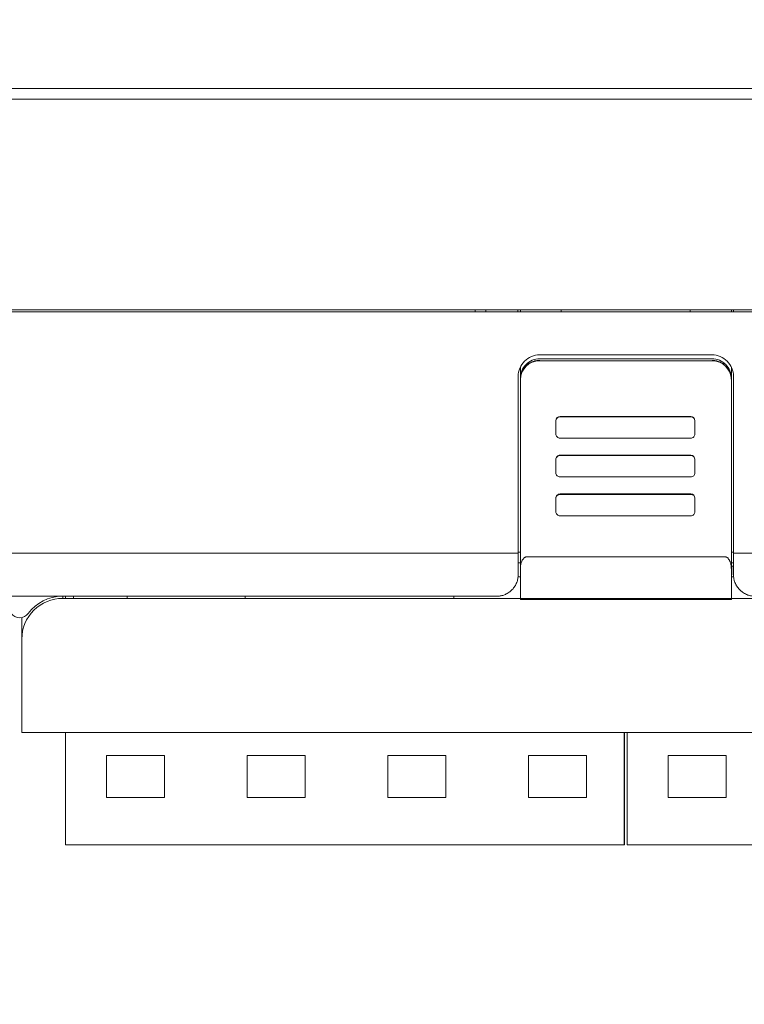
# Model space of a CAD drawing. Header units: millimetres. Extents: x -1114 to 1396, y -630 to 631.
# Tile 207 of 256: x -894 to -860, y 361 to 407. Entities that reach past the tile are written whole.
import ezdxf

# ---------------------------------------------------------------- set-up
doc = ezdxf.new("R2010")
doc.units = ezdxf.units.MM
doc.header["$MEASUREMENT"] = 0

msp = doc.modelspace()

# ---------------------------------------------------------------- linework, layer by layer
at = {"lineweight": 18}
for points, knots in [([(1038.9843, -629.7647), (1038.9843, -629.7647), (-1111.4882, -629.7647), (-1111.4882, -629.7647), (-1111.4882, -629.7647), (-1111.4882, -629.7647), (-1111.4882, 630.7883), (-1111.4882, 630.7883), (-1111.4882, 630.7883), (-1111.4882, 630.7883), (1038.9843, 630.7883), (1038.9843, 630.7883)], [0, 0, 0, 0, 0.3333333, 0.3333333, 0.3333333, 0.3333333, 0.6666667, 0.6666667, 0.6666667, 0.6666667, 1, 1, 1, 1]), ([(-869.9163, 391.6286), (-870.1815, 391.6286), (-870.4359, 391.5232), (-870.6234, 391.3357), (-870.6234, 391.3357), (-870.811, 391.1481), (-870.9163, 390.8938), (-870.9163, 390.6286)], [0, 0, 0, 0, 0.5, 0.5, 0.5, 0.5, 1, 1, 1, 1]), ([(-869.9163, 391.4451), (-870.155, 391.4451), (-870.3839, 391.3504), (-870.5527, 391.1819), (-870.5527, 391.1819), (-870.7215, 391.0133), (-870.8163, 390.7847), (-870.8163, 390.5463)], [0, 0, 0, 0, 0.5, 0.5, 0.5, 0.5, 1, 1, 1, 1]), ([(-870.8163, 390.4719), (-870.8163, 390.5313), (-870.8105, 390.5896), (-870.7991, 390.647), (-870.7991, 390.647), (-870.7934, 390.6757), (-870.7863, 390.7042), (-870.7777, 390.7324), (-870.7777, 390.7324), (-870.7692, 390.7606), (-870.7591, 390.7887), (-870.7478, 390.8159), (-870.7478, 390.8159), (-870.7253, 390.8703), (-870.6977, 390.9219), (-870.665, 390.9707), (-870.665, 390.9707), (-870.6569, 390.9829), (-870.6484, 390.9949), (-870.6396, 391.0068), (-870.6396, 391.0068), (-870.6308, 391.0187), (-870.6217, 391.0304), (-870.6123, 391.0418), (-870.6123, 391.0418), (-870.5935, 391.0647), (-870.5737, 391.0865), (-870.553, 391.1072), (-870.553, 391.1072), (-870.5115, 391.1487), (-870.4662, 391.1859), (-870.4171, 391.2188), (-870.4171, 391.2188), (-870.4048, 391.227), (-870.3922, 391.2349), (-870.3795, 391.2425), (-870.3795, 391.2425), (-870.3668, 391.2502), (-870.354, 391.2574), (-870.341, 391.2644), (-870.341, 391.2644), (-870.315, 391.2782), (-870.2885, 391.2908), (-870.2615, 391.302), (-870.2615, 391.302), (-870.2344, 391.3132), (-870.2068, 391.3231), (-870.1787, 391.3317), (-870.1787, 391.3317), (-870.1646, 391.336), (-870.1504, 391.3399), (-870.1361, 391.3435), (-870.1361, 391.3435), (-870.1217, 391.3471), (-870.1072, 391.3504), (-870.0927, 391.3533), (-870.0927, 391.3533), (-870.0345, 391.3649), (-869.9758, 391.3707), (-869.9163, 391.3707)], [0, 0, 0, 0, 0.0666667, 0.0666667, 0.0666667, 0.0666667, 0.1333333, 0.1333333, 0.1333333, 0.1333333, 0.2, 0.2, 0.2, 0.2, 0.2666667, 0.2666667, 0.2666667, 0.2666667, 0.3333333, 0.3333333, 0.3333333, 0.3333333, 0.4, 0.4, 0.4, 0.4, 0.4666667, 0.4666667, 0.4666667, 0.4666667, 0.5333333, 0.5333333, 0.5333333, 0.5333333, 0.6, 0.6, 0.6, 0.6, 0.6666667, 0.6666667, 0.6666667, 0.6666667, 0.7333333, 0.7333333, 0.7333333, 0.7333333, 0.8, 0.8, 0.8, 0.8, 0.8666667, 0.8666667, 0.8666667, 0.8666667, 0.9333333, 0.9333333, 0.9333333, 0.9333333, 1, 1, 1, 1]), ([(-860.8948, 390.6286), (-860.8948, 390.8938), (-861.0001, 391.1481), (-861.1877, 391.3357), (-861.1877, 391.3357), (-861.3752, 391.5232), (-861.6296, 391.6286), (-861.8948, 391.6286)], [0, 0, 0, 0, 0.5, 0.5, 0.5, 0.5, 1, 1, 1, 1]), ([(-860.9948, 390.5463), (-860.9948, 390.7847), (-861.0896, 391.0133), (-861.2584, 391.1819), (-861.2584, 391.1819), (-861.4272, 391.3504), (-861.6561, 391.4451), (-861.8948, 391.4451)], [0, 0, 0, 0, 0.5, 0.5, 0.5, 0.5, 1, 1, 1, 1]), ([(-861.8948, 391.3707), (-861.8354, 391.3707), (-861.7769, 391.3649), (-861.7194, 391.3535), (-861.7194, 391.3535), (-861.6907, 391.3478), (-861.6622, 391.3407), (-861.634, 391.3321), (-861.634, 391.3321), (-861.6057, 391.3236), (-861.5776, 391.3136), (-861.5504, 391.3023), (-861.5504, 391.3023), (-861.4959, 391.2798), (-861.4442, 391.2522), (-861.3953, 391.2196), (-861.3953, 391.2196), (-861.3831, 391.2115), (-861.3711, 391.203), (-861.3592, 391.1942), (-861.3592, 391.1942), (-861.3473, 391.1855), (-861.3356, 391.1763), (-861.3241, 391.1669), (-861.3241, 391.1669), (-861.3012, 391.1482), (-861.2794, 391.1284), (-861.2586, 391.1077), (-861.2586, 391.1077), (-861.2171, 391.0663), (-861.1799, 391.0211), (-861.1469, 390.972), (-861.1469, 390.972), (-861.1387, 390.9597), (-861.1308, 390.9472), (-861.1231, 390.9345), (-861.1231, 390.9345), (-861.1155, 390.9218), (-861.1082, 390.909), (-861.1013, 390.896), (-861.1013, 390.896), (-861.0874, 390.8701), (-861.0748, 390.8436), (-861.0636, 390.8166), (-861.0636, 390.8166), (-861.0524, 390.7896), (-861.0425, 390.7621), (-861.0339, 390.7339), (-861.0339, 390.7339), (-861.0296, 390.7199), (-861.0256, 390.7057), (-861.022, 390.6914), (-861.022, 390.6914), (-861.0184, 390.677), (-861.0151, 390.6625), (-861.0122, 390.648), (-861.0122, 390.648), (-861.0006, 390.59), (-860.9948, 390.5313), (-860.9948, 390.4719)], [0, 0, 0, 0, 0.0666667, 0.0666667, 0.0666667, 0.0666667, 0.1333333, 0.1333333, 0.1333333, 0.1333333, 0.2, 0.2, 0.2, 0.2, 0.2666667, 0.2666667, 0.2666667, 0.2666667, 0.3333333, 0.3333333, 0.3333333, 0.3333333, 0.4, 0.4, 0.4, 0.4, 0.4666667, 0.4666667, 0.4666667, 0.4666667, 0.5333333, 0.5333333, 0.5333333, 0.5333333, 0.6, 0.6, 0.6, 0.6, 0.6666667, 0.6666667, 0.6666667, 0.6666667, 0.7333333, 0.7333333, 0.7333333, 0.7333333, 0.8, 0.8, 0.8, 0.8, 0.8666667, 0.8666667, 0.8666667, 0.8666667, 0.9333333, 0.9333333, 0.9333333, 0.9333333, 1, 1, 1, 1]), ([(-868.9625, 388.7461), (-869.0155, 388.7461), (-869.0664, 388.7251), (-869.1039, 388.6876), (-869.1039, 388.6876), (-869.1414, 388.6501), (-869.1625, 388.5993), (-869.1625, 388.5464)], [0, 0, 0, 0, 0.5, 0.5, 0.5, 0.5, 1, 1, 1, 1]), ([(-862.6877, 388.5464), (-862.6877, 388.5993), (-862.7088, 388.6501), (-862.7463, 388.6876), (-862.7463, 388.6876), (-862.7838, 388.7251), (-862.8347, 388.7461), (-862.8877, 388.7461)], [0, 0, 0, 0, 0.5, 0.5, 0.5, 0.5, 1, 1, 1, 1]), ([(-869.1625, 387.9472), (-869.1625, 387.8942), (-869.1414, 387.8434), (-869.1039, 387.806), (-869.1039, 387.806), (-869.0664, 387.7685), (-869.0155, 387.7475), (-868.9625, 387.7475)], [0, 0, 0, 0, 0.5, 0.5, 0.5, 0.5, 1, 1, 1, 1]), ([(-862.8877, 387.7475), (-862.8347, 387.7475), (-862.7838, 387.7685), (-862.7463, 387.806), (-862.7463, 387.806), (-862.7088, 387.8434), (-862.6877, 387.8942), (-862.6877, 387.9472)], [0, 0, 0, 0, 0.5, 0.5, 0.5, 0.5, 1, 1, 1, 1]), ([(-868.9625, 386.9558), (-869.0155, 386.9558), (-869.0664, 386.9348), (-869.1039, 386.8973), (-869.1039, 386.8973), (-869.1414, 386.8599), (-869.1625, 386.8091), (-869.1625, 386.7561)], [0, 0, 0, 0, 0.5, 0.5, 0.5, 0.5, 1, 1, 1, 1]), ([(-868.9625, 386.9392), (-869.0155, 386.9392), (-869.0664, 386.9181), (-869.1039, 386.8807), (-869.1039, 386.8807), (-869.1414, 386.8432), (-869.1625, 386.7924), (-869.1625, 386.7394)], [0, 0, 0, 0, 0.5, 0.5, 0.5, 0.5, 1, 1, 1, 1]), ([(-862.6877, 386.7394), (-862.6877, 386.7924), (-862.7088, 386.8432), (-862.7463, 386.8807), (-862.7463, 386.8807), (-862.7838, 386.9181), (-862.8347, 386.9392), (-862.8877, 386.9392)], [0, 0, 0, 0, 0.5, 0.5, 0.5, 0.5, 1, 1, 1, 1]), ([(-869.1625, 386.1402), (-869.1625, 386.0873), (-869.1414, 386.0365), (-869.1039, 385.999), (-869.1039, 385.999), (-869.0664, 385.9616), (-869.0155, 385.9405), (-868.9625, 385.9405)], [0, 0, 0, 0, 0.5, 0.5, 0.5, 0.5, 1, 1, 1, 1]), ([(-862.8877, 385.9405), (-862.8347, 385.9405), (-862.7838, 385.9616), (-862.7463, 385.999), (-862.7463, 385.999), (-862.7088, 386.0365), (-862.6877, 386.0873), (-862.6877, 386.1402)], [0, 0, 0, 0, 0.5, 0.5, 0.5, 0.5, 1, 1, 1, 1]), ([(-868.9625, 385.1489), (-869.0155, 385.1489), (-869.0664, 385.1278), (-869.1039, 385.0904), (-869.1039, 385.0904), (-869.1414, 385.0529), (-869.1625, 385.0021), (-869.1625, 384.9492)], [0, 0, 0, 0, 0.5, 0.5, 0.5, 0.5, 1, 1, 1, 1]), ([(-868.9625, 385.1322), (-869.0155, 385.1322), (-869.0664, 385.1112), (-869.1039, 385.0737), (-869.1039, 385.0737), (-869.1414, 385.0362), (-869.1625, 384.9854), (-869.1625, 384.9325)], [0, 0, 0, 0, 0.5, 0.5, 0.5, 0.5, 1, 1, 1, 1]), ([(-862.6877, 384.9325), (-862.6877, 384.9854), (-862.7088, 385.0362), (-862.7463, 385.0737), (-862.7463, 385.0737), (-862.7838, 385.1112), (-862.8347, 385.1322), (-862.8877, 385.1322)], [0, 0, 0, 0, 0.5, 0.5, 0.5, 0.5, 1, 1, 1, 1]), ([(-869.1625, 384.3333), (-869.1625, 384.2803), (-869.1414, 384.2295), (-869.1039, 384.1921), (-869.1039, 384.1921), (-869.0664, 384.1546), (-869.0155, 384.1336), (-868.9625, 384.1336)], [0, 0, 0, 0, 0.5, 0.5, 0.5, 0.5, 1, 1, 1, 1]), ([(-862.8877, 384.1336), (-862.8347, 384.1336), (-862.7838, 384.1546), (-862.7463, 384.1921), (-862.7463, 384.1921), (-862.7088, 384.2295), (-862.6877, 384.2803), (-862.6877, 384.3333)], [0, 0, 0, 0, 0.5, 0.5, 0.5, 0.5, 1, 1, 1, 1]), ([(-870.5163, 382.2256), (-870.5269, 382.225), (-870.5374, 382.2243), (-870.5476, 382.2224), (-870.5476, 382.2224), (-870.5583, 382.2204), (-870.5686, 382.2171), (-870.5785, 382.213), (-870.5785, 382.213), (-870.5891, 382.2085), (-870.5992, 382.2032), (-870.6088, 382.1972), (-870.6088, 382.1972), (-870.6214, 382.1893), (-870.6331, 382.1801), (-870.6438, 382.1703), (-870.6438, 382.1703), (-870.6559, 382.1593), (-870.6668, 382.1474), (-870.6769, 382.135), (-870.6769, 382.135), (-870.7148, 382.0884), (-870.7407, 382.0349), (-870.7608, 381.9802), (-870.7608, 381.9802), (-870.7802, 381.9277), (-870.7941, 381.8741), (-870.8025, 381.8198), (-870.8025, 381.8198), (-870.8115, 381.7611), (-870.8139, 381.7016), (-870.8163, 381.6421)], [0, 0, 0, 0, 0.125, 0.125, 0.125, 0.125, 0.25, 0.25, 0.25, 0.25, 0.375, 0.375, 0.375, 0.375, 0.5, 0.5, 0.5, 0.5, 0.625, 0.625, 0.625, 0.625, 0.75, 0.75, 0.75, 0.75, 0.875, 0.875, 0.875, 0.875, 1, 1, 1, 1]), ([(-860.9948, 381.6422), (-860.9948, 381.6996), (-860.999, 381.7564), (-861.0078, 381.8125), (-861.0078, 381.8125), (-861.0122, 381.8405), (-861.0178, 381.8684), (-861.0247, 381.8961), (-861.0247, 381.8961), (-861.0315, 381.9237), (-861.0397, 381.9512), (-861.0496, 381.9784), (-861.0496, 381.9784), (-861.0545, 381.992), (-861.0599, 382.0056), (-861.0657, 382.019), (-861.0657, 382.019), (-861.0716, 382.0325), (-861.078, 382.0459), (-861.0849, 382.0591), (-861.0849, 382.0591), (-861.0918, 382.0722), (-861.0992, 382.0851), (-861.1073, 382.0977), (-861.1073, 382.0977), (-861.1154, 382.1104), (-861.1242, 382.1227), (-861.1338, 382.1345), (-861.1338, 382.1345), (-861.1433, 382.1463), (-861.1536, 382.1576), (-861.1649, 382.1681), (-861.1649, 382.1681), (-861.1705, 382.1734), (-861.1764, 382.1785), (-861.1826, 382.1834), (-861.1826, 382.1834), (-861.1888, 382.1882), (-861.1953, 382.1928), (-861.202, 382.1971), (-861.202, 382.1971), (-861.2087, 382.2013), (-861.2157, 382.2052), (-861.223, 382.2087), (-861.223, 382.2087), (-861.2303, 382.2122), (-861.238, 382.2153), (-861.2458, 382.2178), (-861.2458, 382.2178), (-861.2536, 382.2203), (-861.2616, 382.2223), (-861.2698, 382.2236), (-861.2698, 382.2236), (-861.2779, 382.225), (-861.2864, 382.2257), (-861.2948, 382.2257)], [0, 0, 0, 0, 0.0714286, 0.0714286, 0.0714286, 0.0714286, 0.1428571, 0.1428571, 0.1428571, 0.1428571, 0.2142857, 0.2142857, 0.2142857, 0.2142857, 0.2857143, 0.2857143, 0.2857143, 0.2857143, 0.3571429, 0.3571429, 0.3571429, 0.3571429, 0.4285714, 0.4285714, 0.4285714, 0.4285714, 0.5, 0.5, 0.5, 0.5, 0.5714286, 0.5714286, 0.5714286, 0.5714286, 0.6428571, 0.6428571, 0.6428571, 0.6428571, 0.7142857, 0.7142857, 0.7142857, 0.7142857, 0.7857143, 0.7857143, 0.7857143, 0.7857143, 0.8571429, 0.8571429, 0.8571429, 0.8571429, 0.9285714, 0.9285714, 0.9285714, 0.9285714, 1, 1, 1, 1]), ([(-840.4101, 382.3835), (-840.8926, 382.3888), (-841.3688, 382.3874), (-841.8549, 382.3869), (-841.8549, 382.3869), (-842.3409, 382.3863), (-842.8367, 382.3867), (-843.3006, 382.3869), (-843.3006, 382.3869), (-843.7645, 382.387), (-844.1965, 382.387), (-844.6285, 382.387), (-844.6285, 382.387), (-849.934, 382.3869), (-855.2423, 382.3869), (-860.5526, 382.3869), (-860.5526, 382.3869), (-860.6667, 382.3869), (-860.7807, 382.3869), (-860.8948, 382.3869)], [0, 0, 0, 0, 0.2, 0.2, 0.2, 0.2, 0.4, 0.4, 0.4, 0.4, 0.6, 0.6, 0.6, 0.6, 0.8, 0.8, 0.8, 0.8, 1, 1, 1, 1]), ([(-860.8948, 381.3869), (-860.8948, 381.4008), (-860.8948, 381.4146), (-860.8948, 381.4285), (-860.8948, 381.4285), (-860.8948, 381.748), (-860.8948, 382.0674), (-860.8948, 382.3869)], [0, 0, 0, 0, 0.5, 0.5, 0.5, 0.5, 1, 1, 1, 1]), ([(-860.9948, 381.6422), (-860.9948, 381.1885), (-860.9948, 380.7349), (-860.9948, 380.2811), (-860.9948, 380.2811), (-860.9948, 380.2811), (-860.9948, 380.2811), (-860.9948, 380.2811)], [0, 0, 0, 0, 0.5, 0.5, 0.5, 0.5, 1, 1, 1, 1]), ([(-871.9163, 380.3869), (-871.8886, 380.3875), (-871.8608, 380.3881), (-871.8332, 380.3902), (-871.8332, 380.3902), (-871.8057, 380.3923), (-871.7785, 380.3958), (-871.7514, 380.4003), (-871.7514, 380.4003), (-871.7243, 380.4049), (-871.6975, 380.4105), (-871.671, 380.4172), (-871.671, 380.4172), (-871.6443, 380.424), (-871.618, 380.4319), (-871.5921, 380.4408), (-871.5921, 380.4408), (-871.5657, 380.4499), (-871.5399, 380.46), (-871.5145, 380.4711), (-871.5145, 380.4711), (-871.453, 380.4981), (-871.3946, 380.531), (-871.3407, 380.5689), (-871.3407, 380.5689), (-871.2856, 380.6077), (-871.2352, 380.6517), (-871.1899, 380.6996), (-871.1899, 380.6996), (-871.1455, 380.7465), (-871.106, 380.7971), (-871.0721, 380.8505), (-871.0721, 380.8505), (-871.0376, 380.905), (-871.0089, 380.9623), (-870.9855, 381.0214), (-870.9855, 381.0214), (-870.9624, 381.0798), (-870.9443, 381.1399), (-870.9336, 381.2008), (-870.9336, 381.2008), (-870.9229, 381.2622), (-870.9196, 381.3246), (-870.9163, 381.3869)], [0, 0, 0, 0, 0.0909091, 0.0909091, 0.0909091, 0.0909091, 0.1818182, 0.1818182, 0.1818182, 0.1818182, 0.2727273, 0.2727273, 0.2727273, 0.2727273, 0.3636364, 0.3636364, 0.3636364, 0.3636364, 0.4545455, 0.4545455, 0.4545455, 0.4545455, 0.5454545, 0.5454545, 0.5454545, 0.5454545, 0.6363636, 0.6363636, 0.6363636, 0.6363636, 0.7272727, 0.7272727, 0.7272727, 0.7272727, 0.8181818, 0.8181818, 0.8181818, 0.8181818, 0.9090909, 0.9090909, 0.9090909, 0.9090909, 1, 1, 1, 1]), ([(-860.8948, 381.3869), (-860.8948, 381.3249), (-860.8891, 381.2634), (-860.8776, 381.2022), (-860.8776, 381.2022), (-860.8747, 381.1869), (-860.8715, 381.1716), (-860.8679, 381.1564), (-860.8679, 381.1564), (-860.8642, 381.1411), (-860.8603, 381.1259), (-860.8559, 381.1107), (-860.8559, 381.1107), (-860.8472, 381.0805), (-860.8371, 381.0507), (-860.8256, 381.0213), (-860.8256, 381.0213), (-860.8141, 380.992), (-860.8012, 380.9632), (-860.7868, 380.9348), (-860.7868, 380.9348), (-860.7796, 380.9207), (-860.7721, 380.9066), (-860.7641, 380.8927), (-860.7641, 380.8927), (-860.7562, 380.8787), (-860.7479, 380.8649), (-860.7393, 380.8514), (-860.7393, 380.8514), (-860.705, 380.7972), (-860.6656, 380.7464), (-860.6209, 380.6993), (-860.6209, 380.6993), (-860.5986, 380.6757), (-860.5749, 380.653), (-860.5499, 380.6313), (-860.5499, 380.6313), (-860.5373, 380.6204), (-860.5244, 380.6098), (-860.5113, 380.5995), (-860.5113, 380.5995), (-860.4982, 380.5893), (-860.4849, 380.5794), (-860.4713, 380.5698), (-860.4713, 380.5698), (-860.417, 380.5315), (-860.3589, 380.4985), (-860.2967, 380.4712), (-860.2967, 380.4712), (-860.2811, 380.4643), (-860.2653, 380.4579), (-860.2492, 380.4518), (-860.2492, 380.4518), (-860.2331, 380.4457), (-860.2168, 380.44), (-860.2004, 380.4347), (-860.2004, 380.4347), (-860.1676, 380.4242), (-860.1345, 380.4154), (-860.1009, 380.4083), (-860.1009, 380.4083), (-860.0673, 380.4013), (-860.0334, 380.3959), (-859.999, 380.3923), (-859.999, 380.3923), (-859.9818, 380.3905), (-859.9646, 380.3891), (-859.9472, 380.3882), (-859.9472, 380.3882), (-859.9298, 380.3873), (-859.9123, 380.3869), (-859.8948, 380.3869)], [0, 0, 0, 0, 0.0555556, 0.0555556, 0.0555556, 0.0555556, 0.1111111, 0.1111111, 0.1111111, 0.1111111, 0.1666667, 0.1666667, 0.1666667, 0.1666667, 0.2222222, 0.2222222, 0.2222222, 0.2222222, 0.2777778, 0.2777778, 0.2777778, 0.2777778, 0.3333333, 0.3333333, 0.3333333, 0.3333333, 0.3888889, 0.3888889, 0.3888889, 0.3888889, 0.4444444, 0.4444444, 0.4444444, 0.4444444, 0.5, 0.5, 0.5, 0.5, 0.5555556, 0.5555556, 0.5555556, 0.5555556, 0.6111111, 0.6111111, 0.6111111, 0.6111111, 0.6666667, 0.6666667, 0.6666667, 0.6666667, 0.7222222, 0.7222222, 0.7222222, 0.7222222, 0.7777778, 0.7777778, 0.7777778, 0.7777778, 0.8333333, 0.8333333, 0.8333333, 0.8333333, 0.8888889, 0.8888889, 0.8888889, 0.8888889, 0.9444444, 0.9444444, 0.9444444, 0.9444444, 1, 1, 1, 1]), ([(-892.1191, 380.287), (-892.623, 380.287), (-893.1063, 380.0869), (-893.4626, 379.7305), (-893.4626, 379.7305), (-893.8189, 379.3742), (-894.0191, 378.891), (-894.0191, 378.387)], [0, 0, 0, 0, 0.5, 0.5, 0.5, 0.5, 1, 1, 1, 1]), ([(-890.6191, 380.387), (-890.7858, 380.387), (-890.9524, 380.387), (-891.1191, 380.387), (-891.1191, 380.387), (-891.4524, 380.387), (-891.7858, 380.387), (-892.1191, 380.387)], [0, 0, 0, 0, 0.5, 0.5, 0.5, 0.5, 1, 1, 1, 1]), ([(-894.5191, 379.5871), (-894.4247, 379.4611), (-894.2765, 379.3871), (-894.1191, 379.3871), (-894.1191, 379.3871), (-893.9617, 379.3871), (-893.8135, 379.4611), (-893.7191, 379.5871)], [0, 0, 0, 0, 0.5, 0.5, 0.5, 0.5, 1, 1, 1, 1])]:
    msp.add_open_spline(points, degree=3, knots=knots, dxfattribs=at)
for points in [[(-990.3944, 404.0369), (-990.3944, 404.0369), (-834.3944, 404.0369), (-834.3944, 404.0369)], [(-834.3944, 403.5369), (-834.3944, 403.5369), (-990.3944, 403.5369), (-990.3944, 403.5369)], [(-834.3944, 393.6315), (-834.3944, 393.6315), (-990.3944, 393.6315), (-990.3944, 393.6315)], [(-856.8444, 393.7315), (-856.8444, 393.7315), (-906.4444, 393.7315), (-906.4444, 393.7315)], [(-872.9163, 393.6314), (-872.9163, 393.6314), (-872.9163, 393.7315), (-872.9163, 393.7315)], [(-872.4163, 393.6315), (-872.4163, 393.6315), (-872.4163, 393.7315), (-872.4163, 393.7315)], [(-870.9379, 393.6315), (-870.9379, 393.6315), (-870.9379, 393.7315), (-870.9379, 393.7315)], [(-870.8163, 393.7315), (-870.8163, 393.7315), (-870.8163, 393.6315), (-870.8163, 393.6315)], [(-868.9163, 393.7315), (-868.9163, 393.7315), (-868.9163, 393.6315), (-868.9163, 393.6315)], [(-862.9163, 393.6315), (-862.9163, 393.6315), (-862.9163, 393.7315), (-862.9163, 393.7315)], [(-860.9948, 393.7315), (-860.9948, 393.7315), (-860.9948, 393.6316), (-860.9948, 393.6316)], [(-860.8948, 393.6315), (-860.8948, 393.6315), (-860.8948, 393.7315), (-860.8948, 393.7315)], [(-869.9163, 391.355), (-870.4075, 391.355), (-870.8079, 390.9618), (-870.8162, 390.4714)], [(-869.9163, 391.6286), (-869.9163, 391.6286), (-861.9163, 391.6286), (-861.9163, 391.6286)], [(-869.9163, 391.4451), (-869.9163, 391.4451), (-861.8948, 391.4451), (-861.8948, 391.4451)], [(-869.9163, 391.355), (-869.9163, 391.355), (-861.8948, 391.355), (-861.8948, 391.355)], [(-861.8948, 391.6283), (-861.902, 391.6285), (-861.9092, 391.6286), (-861.9163, 391.6286)], [(-860.9949, 390.4714), (-861.0032, 390.9618), (-861.4037, 391.355), (-861.8948, 391.355)], [(-870.8163, 391.0645), (-870.8163, 391.0645), (-870.8163, 390.5463), (-870.8163, 390.5463)], [(-860.9948, 391.0645), (-860.9948, 391.0645), (-860.9948, 390.5463), (-860.9948, 390.5463)], [(-870.9163, 382.3869), (-870.9163, 382.3869), (-870.9163, 390.6286), (-870.9163, 390.6286)], [(-870.8163, 390.4719), (-870.8163, 390.4719), (-870.8163, 390.5463), (-870.8163, 390.5463)], [(-870.8163, 390.4719), (-870.8163, 390.4719), (-870.8163, 390.5463), (-870.8163, 390.5463)], [(-870.8163, 381.6421), (-870.8163, 381.6421), (-870.8163, 390.4719), (-870.8163, 390.4719)], [(-870.8163, 381.6489), (-870.8163, 381.6489), (-870.8163, 390.4718), (-870.8163, 390.4718)], [(-860.9948, 390.5463), (-860.9948, 390.5463), (-860.9948, 390.4719), (-860.9948, 390.4719)], [(-860.9948, 390.4719), (-860.9948, 390.4719), (-860.9948, 381.6422), (-860.9948, 381.6422)], [(-860.9948, 390.4718), (-860.9948, 390.4718), (-860.9948, 381.6491), (-860.9948, 381.6491)], [(-860.8948, 382.3869), (-860.8948, 382.3869), (-860.8948, 390.6286), (-860.8948, 390.6286)], [(-868.9625, 388.7628), (-869.073, 388.7628), (-869.1625, 388.6734), (-869.1625, 388.5631)], [(-869.1625, 388.5464), (-869.1625, 388.5464), (-869.1625, 388.563), (-869.1625, 388.563)], [(-869.1625, 387.9472), (-869.1625, 387.9472), (-869.1625, 388.5464), (-869.1625, 388.5464)], [(-862.8877, 388.7628), (-862.8877, 388.7628), (-868.9625, 388.7628), (-868.9625, 388.7628)], [(-868.9625, 388.7461), (-868.9625, 388.7461), (-862.8877, 388.7461), (-862.8877, 388.7461)], [(-862.6877, 388.5631), (-862.6877, 388.6734), (-862.7773, 388.7628), (-862.8877, 388.7628)], [(-862.6877, 388.563), (-862.6877, 388.563), (-862.6877, 388.5464), (-862.6877, 388.5464)], [(-862.6877, 388.5464), (-862.6877, 388.5464), (-862.6877, 388.563), (-862.6877, 388.563)], [(-862.6877, 388.5464), (-862.6877, 388.5464), (-862.6877, 387.9472), (-862.6877, 387.9472)], [(-862.8877, 387.7475), (-862.8877, 387.7475), (-868.9625, 387.7475), (-868.9625, 387.7475)], [(-869.1625, 386.7394), (-869.1625, 386.7394), (-869.1625, 386.7561), (-869.1625, 386.7561)], [(-869.1625, 386.7394), (-869.1625, 386.7394), (-869.1625, 386.7561), (-869.1625, 386.7561)], [(-869.1625, 386.1402), (-869.1625, 386.1402), (-869.1625, 386.7394), (-869.1625, 386.7394)], [(-862.8877, 386.9558), (-862.8877, 386.9558), (-868.9625, 386.9558), (-868.9625, 386.9558)], [(-868.9625, 386.9392), (-868.9625, 386.9392), (-862.8877, 386.9392), (-862.8877, 386.9392)], [(-862.6877, 386.7561), (-862.6877, 386.8664), (-862.7773, 386.9558), (-862.8877, 386.9558)], [(-862.6877, 386.7561), (-862.6877, 386.7561), (-862.6877, 386.7394), (-862.6877, 386.7394)], [(-862.6877, 386.7394), (-862.6877, 386.7394), (-862.6877, 386.7561), (-862.6877, 386.7561)], [(-862.6877, 386.7394), (-862.6877, 386.7394), (-862.6877, 386.1402), (-862.6877, 386.1402)], [(-862.8877, 385.9405), (-862.8877, 385.9405), (-868.9625, 385.9405), (-868.9625, 385.9405)], [(-869.1625, 384.9325), (-869.1625, 384.9325), (-869.1625, 384.9492), (-869.1625, 384.9492)], [(-869.1625, 384.3333), (-869.1625, 384.3333), (-869.1625, 384.9325), (-869.1625, 384.9325)], [(-862.8877, 385.1489), (-862.8877, 385.1489), (-868.9625, 385.1489), (-868.9625, 385.1489)], [(-868.9625, 385.1322), (-868.9625, 385.1322), (-862.8877, 385.1322), (-862.8877, 385.1322)], [(-862.6877, 384.9492), (-862.6877, 385.0595), (-862.7773, 385.1489), (-862.8877, 385.1489)], [(-862.6877, 384.9325), (-862.6877, 384.9325), (-862.6877, 384.9492), (-862.6877, 384.9492)], [(-862.6877, 384.9491), (-862.6877, 384.9491), (-862.6877, 384.9325), (-862.6877, 384.9325)], [(-862.6877, 384.9325), (-862.6877, 384.9325), (-862.6877, 384.3333), (-862.6877, 384.3333)], [(-862.8877, 384.1336), (-862.8877, 384.1336), (-868.9625, 384.1336), (-868.9625, 384.1336)], [(-893.1191, 382.387), (-893.1191, 382.387), (-895.1191, 382.387), (-895.1191, 382.387)], [(-893.1191, 382.3869), (-893.1191, 382.3869), (-870.9163, 382.3869), (-870.9163, 382.3869)], [(-870.8163, 382.445), (-870.8163, 382.445), (-870.9163, 382.445), (-870.9163, 382.445)], [(-870.9163, 381.3869), (-870.9163, 381.7202), (-870.9163, 382.0535), (-870.9163, 382.3869)], [(-861.2948, 382.2257), (-861.2948, 382.2257), (-870.5163, 382.2256), (-870.5163, 382.2256)], [(-860.8948, 382.445), (-860.8948, 382.445), (-860.9948, 382.445), (-860.9948, 382.445)], [(-870.9163, 381.945), (-870.9163, 381.945), (-870.8161, 381.945), (-870.8161, 381.945)], [(-870.8163, 380.2811), (-870.8163, 380.7348), (-870.8163, 381.1884), (-870.8163, 381.6421)], [(-860.9949, 381.945), (-860.9949, 381.945), (-860.8949, 381.945), (-860.8949, 381.945)], [(-860.9948, 381.787), (-860.9948, 381.787), (-860.8949, 381.787), (-860.8949, 381.787)], [(-860.9163, 381.3869), (-860.9163, 381.3869), (-860.9163, 381.787), (-860.9163, 381.787)], [(-870.8163, 381.287), (-870.8163, 381.287), (-870.9352, 381.287), (-870.9352, 381.287)], [(-860.8892, 381.287), (-860.8892, 381.287), (-860.9948, 381.287), (-860.9948, 381.287)], [(-893.1191, 380.387), (-893.1191, 380.387), (-895.1191, 380.387), (-895.1191, 380.387)], [(-892.1473, 380.3868), (-892.7669, 380.3781), (-893.3474, 380.0827), (-893.7191, 379.5871)], [(-893.1191, 380.3868), (-892.7952, 380.3868), (-892.4713, 380.3868), (-892.1473, 380.3868)], [(-892.1473, 380.3868), (-892.1379, 380.387), (-892.1285, 380.387), (-892.1191, 380.387)], [(-892.1191, 380.387), (-892.1191, 380.387), (-892.1191, 380.287), (-892.1191, 380.287)], [(-892.1191, 380.287), (-892.1191, 380.287), (-870.8163, 380.287), (-870.8163, 380.287)], [(-892.1139, 380.2871), (-892.1139, 380.2871), (-892.1139, 380.3871), (-892.1139, 380.3871)], [(-891.9803, 380.287), (-891.9803, 380.287), (-891.9803, 380.3868), (-891.9803, 380.3868)], [(-891.9803, 380.287), (-891.9803, 380.287), (-891.9803, 380.3868), (-891.9803, 380.3868)], [(-891.6191, 380.387), (-891.6191, 380.387), (-891.6191, 380.287), (-891.6191, 380.287)], [(-890.6191, 380.3868), (-884.386, 380.3869), (-878.1521, 380.3869), (-871.9163, 380.3869)], [(-889.1191, 380.3869), (-889.1191, 380.3869), (-889.1191, 380.287), (-889.1191, 380.287)], [(-883.6191, 380.3869), (-883.6191, 380.3869), (-883.6191, 380.287), (-883.6191, 380.287)], [(-873.9163, 380.3869), (-873.9163, 380.3869), (-873.9163, 380.287), (-873.9163, 380.287)], [(-860.9948, 380.2811), (-860.9948, 380.2811), (-870.8163, 380.2811), (-870.8163, 380.2811)], [(-870.8163, 380.2347), (-870.8163, 380.2347), (-870.8163, 380.2799), (-870.8163, 380.2799)], [(-870.8163, 380.2347), (-870.8163, 380.2347), (-860.9948, 380.2347), (-860.9948, 380.2347)], [(-860.9948, 380.287), (-860.9948, 380.287), (-839.7136, 380.287), (-839.7136, 380.287)], [(-860.9948, 380.28), (-860.9948, 380.28), (-860.9948, 380.2347), (-860.9948, 380.2347)], [(-894.0191, 378.387), (-894.0191, 378.387), (-894.0191, 379.3972), (-894.0191, 379.3972)], [(-894.0191, 376.037), (-894.0191, 376.037), (-894.0191, 378.387), (-894.0191, 378.387)], [(-894.0191, 374.037), (-894.0191, 374.037), (-894.0191, 376.037), (-894.0191, 376.037)], [(-837.8136, 374.037), (-837.8136, 374.037), (-894.0191, 374.037), (-894.0191, 374.037)], [(-837.8136, 374.037), (-837.8136, 374.037), (-894.0191, 374.037), (-894.0191, 374.037)], [(-891.9803, 368.8114), (-891.9803, 368.8114), (-891.9803, 374.0372), (-891.9803, 374.0372)], [(-891.9803, 368.8114), (-891.9803, 368.8114), (-891.9803, 374.0372), (-891.9803, 374.0372)], [(-865.9803, 374.0372), (-865.9803, 374.0372), (-865.9803, 368.8114), (-865.9803, 368.8114)], [(-865.9803, 374.0372), (-865.9803, 374.0372), (-865.9803, 368.8114), (-865.9803, 368.8114)], [(-865.9634, 374.0372), (-865.9634, 374.0372), (-865.9634, 368.8114), (-865.9634, 368.8114)], [(-865.8403, 368.8114), (-865.8403, 368.8114), (-865.8403, 374.0372), (-865.8403, 374.0372)], [(-865.8403, 368.8114), (-865.8403, 368.8114), (-865.8403, 374.0372), (-865.8403, 374.0372)], [(-890.0803, 371.0114), (-890.0803, 371.0114), (-890.0803, 372.9614), (-890.0803, 372.9614)], [(-890.0803, 372.9614), (-890.0803, 372.9614), (-887.3803, 372.9614), (-887.3803, 372.9614)], [(-887.3803, 372.9614), (-887.3803, 372.9614), (-887.3803, 371.0114), (-887.3803, 371.0114)], [(-883.5303, 372.9614), (-883.5303, 372.9614), (-880.8303, 372.9614), (-880.8303, 372.9614)], [(-883.5303, 371.0114), (-883.5303, 371.0114), (-883.5303, 372.9614), (-883.5303, 372.9614)], [(-880.8303, 372.9614), (-880.8303, 372.9614), (-880.8303, 371.0114), (-880.8303, 371.0114)], [(-876.9803, 371.0114), (-876.9803, 371.0114), (-876.9803, 372.9614), (-876.9803, 372.9614)], [(-876.9803, 372.9614), (-876.9803, 372.9614), (-874.2803, 372.9614), (-874.2803, 372.9614)], [(-874.2803, 372.9614), (-874.2803, 372.9614), (-874.2803, 371.0114), (-874.2803, 371.0114)], [(-870.4303, 372.9614), (-870.4303, 372.9614), (-867.7303, 372.9614), (-867.7303, 372.9614)], [(-870.4303, 371.0114), (-870.4303, 371.0114), (-870.4303, 372.9614), (-870.4303, 372.9614)], [(-867.7303, 372.9614), (-867.7303, 372.9614), (-867.7303, 371.0114), (-867.7303, 371.0114)], [(-863.9403, 371.0114), (-863.9403, 371.0114), (-863.9403, 372.9614), (-863.9403, 372.9614)], [(-863.9403, 372.9614), (-863.9403, 372.9614), (-861.2403, 372.9614), (-861.2403, 372.9614)], [(-861.2403, 372.9614), (-861.2403, 372.9614), (-861.2403, 371.0114), (-861.2403, 371.0114)], [(-887.3803, 371.0114), (-887.3803, 371.0114), (-890.0803, 371.0114), (-890.0803, 371.0114)], [(-880.8303, 371.0114), (-880.8303, 371.0114), (-883.5303, 371.0114), (-883.5303, 371.0114)], [(-874.2803, 371.0114), (-874.2803, 371.0114), (-876.9803, 371.0114), (-876.9803, 371.0114)], [(-867.7303, 371.0114), (-867.7303, 371.0114), (-870.4303, 371.0114), (-870.4303, 371.0114)], [(-861.2403, 371.0114), (-861.2403, 371.0114), (-863.9403, 371.0114), (-863.9403, 371.0114)], [(-891.9803, 368.8114), (-891.9803, 368.8114), (-891.4803, 368.8114), (-891.4803, 368.8114)], [(-891.4803, 368.8114), (-891.4803, 368.8114), (-866.4803, 368.8114), (-866.4803, 368.8114)], [(-865.9803, 368.8114), (-865.9803, 368.8114), (-866.4803, 368.8114), (-866.4803, 368.8114)], [(-865.9634, 368.8114), (-865.9634, 368.8114), (-865.9803, 368.8114), (-865.9803, 368.8114)], [(-865.8403, 368.8114), (-865.8403, 368.8114), (-865.3403, 368.8114), (-865.3403, 368.8114)], [(-865.3403, 368.8114), (-865.3403, 368.8114), (-852.8403, 368.8114), (-852.8403, 368.8114)]]:
    msp.add_open_spline(points, degree=3, dxfattribs=at)

doc.saveas('drawing.dxf')
